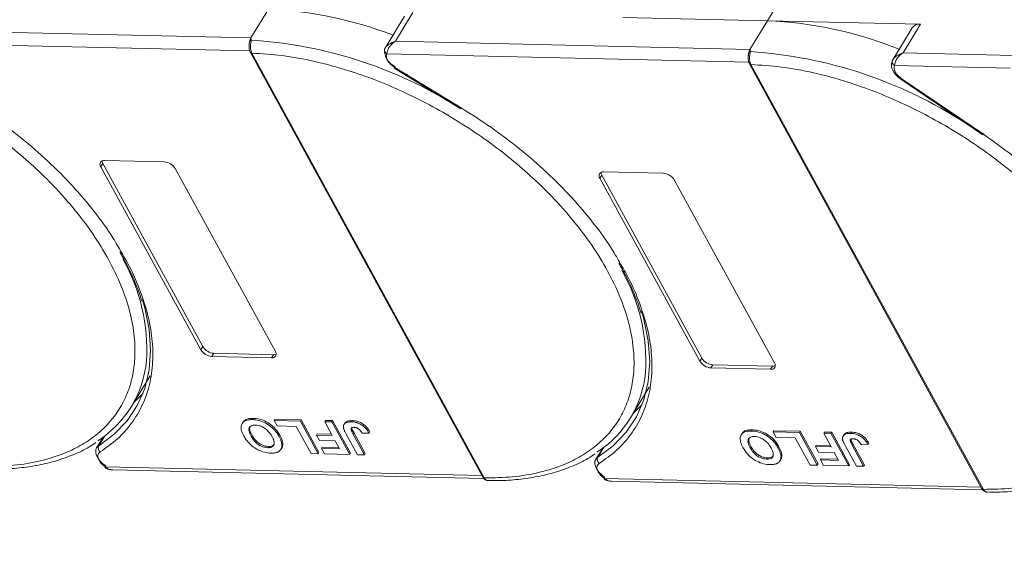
# Model space of a CAD drawing. Header units: millimetres. Extents: x 1675 to 3137, y 343 to 1376.
# Tile 74 of 84: x 2850 to 2945, y 1087 to 1139. Entities that reach past the tile are written whole.
import ezdxf

# ---------------------------------------------------------------- set-up
doc = ezdxf.new("R2010")
doc.units = ezdxf.units.MM
doc.linetypes.add('PHANTOM2', pattern=[31.75, 15.875, -3.175, 3.175, -3.175, 3.175, -3.175])

msp = doc.modelspace()

# ---------------------------------------------------------------- linework, layer by layer
at = {"color": 7, "linetype": 'Continuous', "lineweight": 15}
for p, q in [((2921.866, 1139.303), (2923.547, 1142.065)), ((2873.739, 1140.408), (2872.059, 1137.646)), ((2886.869, 1139.742), (2885.001, 1136.672)), ((2886.002, 1137.326), (2887.683, 1140.088)), ((2907.923, 1139.623), (2921.866, 1139.303)), ((2921.866, 1139.303), (2920.185, 1136.541)), ((2936.637, 1138.964), (2921.866, 1139.303)), ((2935.823, 1138.619), (2933.955, 1135.548)), ((2934.956, 1136.202), (2936.637, 1138.964)), ((2872.059, 1137.646), (2843.14, 1138.309)), ((2872.059, 1137.646), (2872.096, 1137.426)), ((2842.313, 1137.083), (2871.95, 1136.403)), ((2885.02, 1136.702), (2884.932, 1136.485)), ((2920.185, 1136.541), (2886.002, 1137.326)), ((2872.012, 1136.247), (2894.428, 1095.274)), ((2872.15, 1136.181), (2872.151, 1136.18)), ((2872.151, 1136.18), (2894.567, 1095.207)), ((2885.171, 1136.1), (2920.076, 1135.299)), ((2920.185, 1136.541), (2920.223, 1136.322)), ((2945.657, 1135.957), (2934.956, 1136.202)), ((2885.881, 1134.731), (2892.307, 1130.821)), ((2885.923, 1134.8), (2892.349, 1130.89)), ((2920.139, 1135.142), (2942.554, 1094.17)), ((2920.277, 1135.077), (2920.278, 1135.075)), ((2920.278, 1135.075), (2942.694, 1094.103)), ((2933.974, 1135.579), (2933.886, 1135.361)), ((2934.124, 1134.977), (2945.292, 1134.72)), ((2942.701, 1128.354), (2934.779, 1133.739)), ((2934.719, 1133.682), (2942.64, 1128.297)), ((2857.579, 1125.217), (2857.766, 1125.524)), ((2867.236, 1107.567), (2857.579, 1125.217)), ((2857.766, 1125.524), (2867.423, 1107.874)), ((2857.953, 1125.831), (2863.699, 1125.699)), ((2864.763, 1125.052), (2874.419, 1107.402)), ((2905.706, 1124.113), (2905.893, 1124.42)), ((2905.893, 1124.42), (2915.549, 1106.769)), ((2906.08, 1124.727), (2911.826, 1124.595)), ((2915.363, 1106.462), (2905.706, 1124.113)), ((2912.889, 1123.948), (2922.546, 1106.297)), ((2867.423, 1107.874), (2867.236, 1107.567)), ((2868.486, 1107.227), (2868.299, 1106.92)), ((2868.486, 1107.227), (2874.232, 1107.095)), ((2874.046, 1106.788), (2868.299, 1106.92)), ((2874.232, 1107.095), (2874.046, 1106.788)), ((2915.549, 1106.769), (2915.363, 1106.462)), ((2916.613, 1106.122), (2916.426, 1105.815)), ((2922.172, 1105.684), (2916.426, 1105.815)), ((2916.613, 1106.122), (2922.359, 1105.99)), ((2922.359, 1105.99), (2922.172, 1105.684)), ((2860.539, 1102.093), (2862.35, 1105.07)), ((2908.666, 1100.989), (2910.477, 1103.966)), ((2871.278, 1100.58), (2871.203, 1100.457)), ((2872.192, 1100.832), (2872.267, 1100.955)), ((2874.291, 1100.744), (2874.366, 1100.867)), ((2874.291, 1100.744), (2876.824, 1100.686)), ((2874.579, 1100.219), (2874.291, 1100.744)), ((2874.366, 1100.867), (2876.898, 1100.809)), ((2876.898, 1100.809), (2876.824, 1100.686)), ((2876.824, 1100.686), (2878.548, 1097.534)), ((2876.898, 1100.809), (2878.623, 1097.657)), ((2879.172, 1100.632), (2879.247, 1100.755)), ((2879.172, 1100.632), (2879.863, 1100.616)), ((2879.902, 1099.299), (2879.172, 1100.632)), ((2879.247, 1100.755), (2879.937, 1100.739)), ((2879.937, 1100.739), (2879.863, 1100.616)), ((2879.863, 1100.616), (2881.587, 1097.465)), ((2879.937, 1100.739), (2881.662, 1097.587)), ((2881.845, 1100.735), (2881.77, 1100.613)), ((2876.42, 1100.177), (2874.579, 1100.219)), ((2877.857, 1097.55), (2876.42, 1100.177)), ((2881.11, 1100.475), (2881.036, 1100.353)), ((2881.898, 1099.472), (2881.973, 1099.595)), ((2881.973, 1099.595), (2883.089, 1097.555)), ((2883.529, 1099.659), (2883.454, 1099.537)), ((2920.319, 1099.728), (2920.393, 1099.851)), ((2922.418, 1099.64), (2922.493, 1099.763)), ((2922.418, 1099.64), (2924.95, 1099.582)), ((2922.705, 1099.115), (2922.418, 1099.64)), ((2922.493, 1099.763), (2925.025, 1099.705)), ((2925.025, 1099.705), (2924.95, 1099.582)), ((2924.95, 1099.582), (2926.675, 1096.43)), ((2925.025, 1099.705), (2926.75, 1096.553)), ((2927.299, 1099.528), (2927.373, 1099.651)), ((2927.373, 1099.651), (2928.064, 1099.635)), ((2928.064, 1099.635), (2927.989, 1099.512)), ((2928.064, 1099.635), (2929.789, 1096.483)), ((2929.972, 1099.631), (2929.897, 1099.508)), ((2857.822, 1099.155), (2857.178, 1098.096)), ((2857.382, 1098.3), (2857.97, 1099.265)), ((2857.706, 1099.07), (2857.77, 1099.069)), ((2872.074, 1099.228), (2872.149, 1099.351)), ((2874.849, 1099.319), (2874.775, 1099.196)), ((2878.457, 1099.456), (2878.382, 1099.334)), ((2878.67, 1098.808), (2878.382, 1099.334)), ((2878.382, 1099.334), (2879.902, 1099.299)), ((2878.457, 1099.456), (2879.833, 1099.425)), ((2880.189, 1098.774), (2878.67, 1098.808)), ((2880.609, 1098.006), (2880.189, 1098.774)), ((2882.324, 1097.448), (2881.237, 1099.435)), ((2881.898, 1099.472), (2883.015, 1097.432)), ((2882.786, 1099.512), (2883.454, 1099.537)), ((2919.405, 1099.475), (2919.33, 1099.353)), ((2924.547, 1099.072), (2922.705, 1099.115)), ((2925.984, 1096.446), (2924.547, 1099.072)), ((2927.299, 1099.528), (2927.989, 1099.512)), ((2928.028, 1098.195), (2927.299, 1099.528)), ((2927.989, 1099.512), (2929.714, 1096.36)), ((2929.237, 1099.371), (2929.162, 1099.248)), ((2873.675, 1098.125), (2873.749, 1098.248)), ((2874.956, 1097.97), (2875.03, 1098.093)), ((2875.127, 1098.521), (2875.053, 1098.398)), ((2878.623, 1097.657), (2878.548, 1097.534)), ((2878.934, 1098.169), (2878.859, 1098.046)), ((2879.147, 1097.521), (2878.859, 1098.046)), ((2878.859, 1098.046), (2880.609, 1098.006)), ((2878.934, 1098.169), (2880.54, 1098.132)), ((2905.949, 1098.05), (2905.305, 1096.991)), ((2905.509, 1097.196), (2906.096, 1098.161)), ((2905.833, 1097.966), (2905.897, 1097.964)), ((2920.201, 1098.124), (2920.276, 1098.247)), ((2922.976, 1098.214), (2922.901, 1098.091)), ((2926.583, 1098.352), (2926.509, 1098.229)), ((2926.796, 1097.704), (2926.509, 1098.229)), ((2926.509, 1098.229), (2928.028, 1098.195)), ((2926.583, 1098.352), (2927.959, 1098.321)), ((2928.316, 1097.669), (2926.796, 1097.704)), ((2928.736, 1096.901), (2928.316, 1097.669)), ((2930.451, 1096.343), (2929.363, 1098.33)), ((2930.025, 1098.368), (2930.1, 1098.49)), ((2930.025, 1098.368), (2931.141, 1096.328)), ((2930.1, 1098.49), (2931.216, 1096.45)), ((2930.913, 1098.408), (2931.581, 1098.432)), ((2931.656, 1098.555), (2931.581, 1098.432)), ((2878.548, 1097.534), (2877.857, 1097.55)), ((2881.587, 1097.465), (2879.147, 1097.521)), ((2881.662, 1097.587), (2881.587, 1097.465)), ((2883.015, 1097.432), (2882.324, 1097.448)), ((2883.089, 1097.555), (2883.015, 1097.432)), ((2921.801, 1097.021), (2921.876, 1097.143)), ((2923.082, 1096.865), (2923.157, 1096.988)), ((2923.254, 1097.417), (2923.179, 1097.294)), ((2927.061, 1097.064), (2926.986, 1096.942)), ((2927.273, 1096.416), (2926.986, 1096.942)), ((2926.986, 1096.942), (2928.736, 1096.901)), ((2927.061, 1097.064), (2928.667, 1097.028)), ((2894.343, 1095.429), (2858.036, 1096.262)), ((2858.731, 1095.988), (2894.503, 1095.167)), ((2926.675, 1096.43), (2925.984, 1096.446)), ((2926.75, 1096.553), (2926.675, 1096.43)), ((2929.714, 1096.36), (2927.273, 1096.416)), ((2929.789, 1096.483), (2929.714, 1096.36)), ((2931.141, 1096.328), (2930.451, 1096.343)), ((2931.216, 1096.45), (2931.141, 1096.328)), ((2894.567, 1095.207), (2894.568, 1095.205)), ((2942.47, 1094.325), (2906.163, 1095.158)), ((2906.857, 1094.884), (2942.629, 1094.063)), ((2942.694, 1094.103), (2942.695, 1094.101))]:
    msp.add_line(p, q, dxfattribs=at)
at = {"color": 7, "linetype": 'Continuous', "lineweight": 15, "flags": 128}
for points in [[(2885.923, 1134.8), (2885.9, 1134.763), (2885.886, 1134.74), (2885.881, 1134.731), (2885.881, 1134.731)], [(2934.779, 1133.739), (2934.751, 1133.707), (2934.731, 1133.687), (2934.72, 1133.682), (2934.719, 1133.682)], [(2892.349, 1130.89), (2892.326, 1130.854), (2892.312, 1130.83), (2892.307, 1130.821), (2892.307, 1130.821)], [(2942.64, 1128.297), (2942.641, 1128.296), (2942.652, 1128.302), (2942.673, 1128.321), (2942.701, 1128.354)], [(2861.598, 1112.408), (2861.824, 1111.627), (2862.25, 1109.536), (2862.39, 1107.527), (2862.245, 1105.621), (2861.815, 1103.839), (2861.104, 1102.199), (2860.122, 1100.72), (2858.877, 1099.415), (2857.382, 1098.3)], [(2909.725, 1111.304), (2909.951, 1110.523), (2910.376, 1108.432), (2910.517, 1106.422), (2910.372, 1104.517), (2909.941, 1102.735), (2909.231, 1101.095), (2908.248, 1099.615), (2907.003, 1098.311), (2905.509, 1097.196)], [(2860.816, 1102.548), (2860.862, 1102.59), (2861.654, 1103.391)], [(2908.943, 1101.444), (2908.988, 1101.485), (2909.781, 1102.287)], [(2858.07, 1096.365), (2857.758, 1096.599), (2857.492, 1096.863), (2857.286, 1097.143), (2857.15, 1097.424), (2857.09, 1097.693), (2857.111, 1097.937), (2857.178, 1098.096)], [(2857.178, 1098.096), (2857.21, 1098.143), (2857.382, 1098.3)], [(2906.197, 1095.261), (2905.885, 1095.495), (2905.619, 1095.759), (2905.413, 1096.038), (2905.276, 1096.32), (2905.217, 1096.589), (2905.237, 1096.833), (2905.305, 1096.991)], [(2905.305, 1096.991), (2905.336, 1097.038), (2905.509, 1097.196)], [(2858.036, 1096.262), (2858.01, 1096.228), (2857.992, 1096.207), (2857.983, 1096.2), (2857.983, 1096.208), (2857.992, 1096.229), (2858.011, 1096.263), (2858.037, 1096.309), (2858.07, 1096.365)], [(2906.163, 1095.158), (2906.137, 1095.124), (2906.119, 1095.103), (2906.11, 1095.096), (2906.11, 1095.103), (2906.119, 1095.125), (2906.137, 1095.159), (2906.164, 1095.205), (2906.197, 1095.261)]]:
    msp.add_lwpolyline(points, dxfattribs=at)
at = {"color": 7, "linetype": 'Continuous', "lineweight": 15}
for centre, radius, start, end in [((2872.163, 1102.551), 37.889, 68.97091, 87.61491), ((2920.248, 1101.143), 38.194, 67.98449, 87.57254), ((2936.523, 1138.101), 0.871, 82.52877, 143.52648), ((2872.174, 1137.159), 0.278, 106.23049, 154.5199), ((2869.467, 1095.148), 42.36, 60.09182, 86.44113), ((2885.231, 1136.468), 0.299, 148.89078, 176.84469), ((2872.137, 1136.332), 0.152, 213.6444, 275.03728), ((2872.14, 1136.334), 0.155, 214.37766, 274.3082), ((2885.366, 1136.487), 0.433, 180.29447, 243.27622), ((2886.64, 1136.461), 1.705, 177.9781, 247.11934), ((2920.301, 1136.055), 0.278, 106.23049, 154.5199), ((2917.456, 1093.308), 43.103, 56.95033, 86.31967), ((2920.264, 1135.228), 0.152, 213.6444, 275.03728), ((2920.267, 1135.23), 0.155, 214.37766, 274.3082), ((2934.185, 1135.345), 0.299, 148.88767, 176.63251), ((2934.319, 1135.364), 0.433, 180.11929, 243.28633), ((2857.883, 1125.453), 0.384, 79.47957, 217.89689), ((2858.248, 1125.811), 0.561, 182.97477, 210.78742), ((2863.607, 1124.35), 1.352, 31.28833, 86.07738), ((2906.009, 1124.349), 0.384, 79.47957, 217.89689), ((2906.375, 1124.707), 0.561, 182.97477, 210.78742), ((2911.734, 1123.246), 1.352, 31.28833, 86.07738), ((2844.246, 1107.565), 17.77, 356.58108, 29.61611), ((2892.373, 1106.461), 17.77, 356.58108, 29.61611), ((2868.392, 1108.269), 1.352, 211.28833, 266.07738), ((2868.579, 1108.576), 1.352, 211.28833, 266.07738), ((2874.116, 1107.166), 0.384, 259.47957, 37.89689), ((2874.266, 1107.655), 0.561, 266.58142, 294.38722), ((2851.711, 1107.465), 10.318, 302.73279, 354.66622), ((2916.518, 1107.165), 1.352, 211.28833, 266.07738), ((2916.705, 1107.472), 1.352, 211.28833, 266.07738), ((2922.243, 1106.061), 0.384, 259.47957, 37.89689), ((2899.838, 1106.36), 10.318, 302.73279, 354.66622), ((2922.393, 1106.55), 0.561, 266.58142, 294.38722), ((2857.819, 1098.093), 0.483, 154.63164, 231.84459), ((2905.945, 1096.989), 0.483, 154.63164, 231.84459), ((2894.556, 1095.362), 0.155, 214.37766, 274.3082), ((2894.557, 1095.36), 0.155, 214.42362, 274.2689), ((2942.682, 1094.257), 0.155, 214.37766, 274.3082), ((2942.683, 1094.256), 0.155, 214.42362, 274.2689)]:
    msp.add_arc(centre, radius, start, end, dxfattribs=at)
at = {"color": 3, "linetype": 'PHANTOM2', "lineweight": 9, "ltscale": 1.030123}
msp.add_spline([(2848.285, 1200.451), (2858.858, 1166.214), (2835.193, 1121.403), (2845.766, 1087.166)], degree=3, dxfattribs=at)
at = {"color": 7, "linetype": 'Continuous', "lineweight": 15}
for points in [[(2871.923, 1137.279), (2871.939, 1137.347), (2871.971, 1137.483), (2872.03, 1137.591), (2872.059, 1137.646)], [(2885.171, 1136.1), (2885.143, 1136.008), (2885.088, 1135.823), (2885.19, 1135.592), (2885.241, 1135.476)], [(2920.049, 1136.174), (2920.066, 1136.243), (2920.098, 1136.379), (2920.156, 1136.487), (2920.185, 1136.541)], [(2885.241, 1135.476), (2885.324, 1135.35), (2885.491, 1135.099), (2885.779, 1134.9), (2885.923, 1134.8)], [(2857.417, 1096.899), (2857.493, 1096.782), (2857.646, 1096.549), (2857.906, 1096.358), (2858.036, 1096.262)], [(2905.544, 1095.794), (2905.62, 1095.678), (2905.772, 1095.445), (2906.033, 1095.254), (2906.163, 1095.158)]]:
    msp.add_open_spline(points, degree=3, dxfattribs=at)
for points, knots in [([(2871.899, 1137.097), (2871.889, 1136.96), (2871.872, 1136.748), (2871.92, 1136.449), (2871.98, 1136.316), (2872.011, 1136.248)], [0, 0, 0, 0, 0.472653, 0.733055, 1, 1, 1, 1]), ([(2871.901, 1137.013), (2871.902, 1137.084), (2871.903, 1137.175), (2871.919, 1137.261), (2871.923, 1137.279)], [0, 0, 0, 0, 0.789595, 1, 1, 1, 1]), ([(2872.096, 1137.426), (2872.088, 1137.39), (2872.071, 1137.309), (2872.041, 1137.16), (2872.019, 1136.99), (2872.01, 1136.785), (2872.024, 1136.572), (2872.071, 1136.355), (2872.122, 1136.243), (2872.15, 1136.181)], [0, 0, 0, 0, 0.1119973, 0.2448439, 0.3691679, 0.5008987, 0.6875333, 0.8281382, 1, 1, 1, 1]), ([(2884.975, 1136.623), (2885.014, 1136.687), (2885.101, 1136.827), (2885.424, 1137.105), (2885.776, 1137.239), (2886.002, 1137.326)], [0, 0, 0, 0, 0.227063, 0.501587, 1, 1, 1, 1]), ([(2886.002, 1137.326), (2885.885, 1137.244), (2885.65, 1137.081), (2885.378, 1136.75), (2885.196, 1136.395), (2885.179, 1136.194), (2885.171, 1136.1)], [0, 0, 0, 0, 0.251519, 0.501784, 0.765632, 1, 1, 1, 1]), ([(2872.151, 1136.18), (2873.115, 1136.12), (2875.072, 1135.999), (2878.218, 1135.42), (2881.251, 1134.6), (2884.095, 1133.598), (2886.703, 1132.493), (2889.294, 1131.208), (2892.681, 1129.268), (2895.878, 1127.038), (2898.771, 1124.606), (2900.948, 1122.532), (2903.052, 1120.207), (2904.964, 1117.675), (2906.51, 1115.162), (2907.71, 1112.657), (2908.555, 1110.149), (2908.973, 1107.864), (2909.039, 1105.838), (2908.835, 1104.073), (2908.367, 1102.414), (2907.385, 1100.376), (2905.893, 1098.651), (2903.953, 1097.3), (2902.148, 1096.404), (2899.947, 1095.704), (2897.362, 1095.257), (2895.49, 1095.223), (2894.567, 1095.207)], [0, 0, 0, 0, 0.038862, 0.078912, 0.120068, 0.152227, 0.184382, 0.217215, 0.250043, 0.315618, 0.347778, 0.379932, 0.421093, 0.461142, 0.5, 0.538863, 0.578912, 0.620068, 0.652227, 0.684382, 0.717215, 0.750043, 0.815618, 0.847778, 0.879932, 0.921093, 0.96114, 1, 1, 1, 1]), ([(2920.026, 1135.993), (2920.015, 1135.856), (2919.999, 1135.644), (2920.047, 1135.344), (2920.107, 1135.211), (2920.138, 1135.144)], [0, 0, 0, 0, 0.472653, 0.733055, 1, 1, 1, 1]), ([(2920.028, 1135.909), (2920.029, 1135.98), (2920.03, 1136.071), (2920.046, 1136.156), (2920.049, 1136.174)], [0, 0, 0, 0, 0.789595, 1, 1, 1, 1]), ([(2920.223, 1136.322), (2920.215, 1136.285), (2920.198, 1136.205), (2920.168, 1136.056), (2920.146, 1135.885), (2920.136, 1135.681), (2920.151, 1135.468), (2920.197, 1135.251), (2920.249, 1135.139), (2920.277, 1135.077)], [0, 0, 0, 0, 0.1119973, 0.2448439, 0.3691679, 0.5008987, 0.6875333, 0.8281382, 1, 1, 1, 1]), ([(2933.928, 1135.5), (2933.968, 1135.563), (2934.055, 1135.704), (2934.378, 1135.982), (2934.729, 1136.116), (2934.956, 1136.202)], [0, 0, 0, 0, 0.227063, 0.501587, 1, 1, 1, 1]), ([(2934.956, 1136.202), (2934.838, 1136.121), (2934.604, 1135.957), (2934.331, 1135.626), (2934.15, 1135.272), (2934.133, 1135.071), (2934.124, 1134.977)], [0, 0, 0, 0, 0.251519, 0.501784, 0.765632, 1, 1, 1, 1]), ([(2920.278, 1135.075), (2921.242, 1135.016), (2923.199, 1134.895), (2926.345, 1134.316), (2929.378, 1133.496), (2932.221, 1132.493), (2934.83, 1131.389), (2937.42, 1130.104), (2940.807, 1128.164), (2944.005, 1125.934), (2946.898, 1123.501), (2949.075, 1121.427), (2951.179, 1119.103), (2953.091, 1116.571), (2954.637, 1114.058), (2955.836, 1111.553), (2956.682, 1109.045), (2957.1, 1106.759), (2957.165, 1104.734), (2956.962, 1102.969), (2956.494, 1101.31), (2955.512, 1099.271), (2954.019, 1097.547), (2952.08, 1096.196), (2950.275, 1095.299), (2948.074, 1094.6), (2945.489, 1094.152), (2943.616, 1094.119), (2942.694, 1094.103)], [0, 0, 0, 0, 0.038862, 0.078912, 0.1200677, 0.1522272, 0.1843815, 0.2172151, 0.2500433, 0.3156185, 0.347778, 0.3799323, 0.4210926, 0.4611415, 0.5, 0.5388632, 0.578912, 0.6200677, 0.6522272, 0.6843815, 0.7172151, 0.7500433, 0.8156185, 0.847778, 0.8799323, 0.9210926, 0.9611404, 1, 1, 1, 1]), ([(2933.917, 1135.474), (2933.873, 1135.336), (2933.781, 1135.053), (2933.887, 1134.643), (2934.075, 1134.297), (2934.361, 1133.942), (2934.652, 1133.737), (2934.834, 1133.608)], [0, 0, 0, 0, 0.208, 0.427784, 0.580415, 0.736816, 1, 1, 1, 1]), ([(2934.779, 1133.739), (2934.66, 1133.831), (2934.412, 1134.021), (2934.164, 1134.368), (2934.048, 1134.71), (2934.099, 1134.89), (2934.124, 1134.977)], [0, 0, 0, 0, 0.241864, 0.5, 0.758136, 1, 1, 1, 1]), ([(2839.758, 1133.003), (2840.227, 1132.772), (2841.557, 1132.089), (2844.554, 1130.372), (2847.751, 1128.142), (2850.644, 1125.71), (2852.822, 1123.636), (2854.926, 1121.312), (2856.838, 1118.779), (2858.384, 1116.266), (2859.583, 1113.761), (2860.428, 1111.253), (2860.846, 1108.968), (2860.912, 1106.942), (2860.709, 1105.177), (2860.24, 1103.518), (2859.258, 1101.48), (2857.766, 1099.756), (2855.826, 1098.404), (2854.022, 1097.508), (2851.82, 1096.808), (2849.235, 1096.361), (2847.363, 1096.328), (2846.441, 1096.311)], [0.1995029, 0.1995029, 0.1995029, 0.1995029, 0.2172151, 0.2500433, 0.3156185, 0.347778, 0.3799323, 0.4210926, 0.4611415, 0.5, 0.5388632, 0.578912, 0.6200677, 0.6522272, 0.6843815, 0.7172151, 0.7500433, 0.8156185, 0.847778, 0.8799323, 0.9210926, 0.9611404, 1, 1, 1, 1]), ([(2844.222, 1131.994), (2845.197, 1131.376), (2847.148, 1130.138), (2849.906, 1128.041), (2852.503, 1125.789), (2854.889, 1123.39), (2856.988, 1120.904), (2858.569, 1118.739), (2859.313, 1117.415), (2859.581, 1116.939)], [0, 0, 0, 0, 0.149567, 0.299144, 0.452293, 0.606501, 0.760709, 0.913858, 1, 1, 1, 1]), ([(2892.349, 1130.89), (2893.324, 1130.271), (2895.274, 1129.034), (2898.033, 1126.937), (2900.63, 1124.685), (2903.016, 1122.286), (2905.115, 1119.8), (2906.696, 1117.635), (2907.44, 1116.311), (2907.708, 1115.834)], [0, 0, 0, 0, 0.149567, 0.299144, 0.452293, 0.606501, 0.760709, 0.913858, 1, 1, 1, 1]), ([(2955.846, 1114.708), (2955.179, 1115.809), (2953.739, 1118.187), (2950.666, 1121.744), (2946.965, 1125.271), (2944.115, 1127.331), (2942.701, 1128.354)], [0, 0, 0, 0, 0.2241567, 0.4840874, 0.7440182, 1, 1, 1, 1]), ([(2859.581, 1116.939), (2859.792, 1116.588), (2860.497, 1115.409), (2861.356, 1113.412), (2862.152, 1110.987), (2862.577, 1108.622), (2862.646, 1106.345), (2862.334, 1104.192), (2861.65, 1102.214), (2860.604, 1100.463), (2859.254, 1098.93), (2858.098, 1098.119), (2857.52, 1097.713)], [0, 0, 0, 0, 0.044474, 0.14937, 0.254252, 0.359148, 0.466545, 0.574685, 0.682825, 0.790222, 0.895108, 1, 1, 1, 1]), ([(2859.409, 1117.025), (2859.638, 1116.625), (2860.2, 1115.641), (2860.893, 1114.085), (2861.378, 1112.877), (2861.542, 1112.264), (2861.556, 1112.212)], [0, 0, 0, 0, 0.246456, 0.605605, 0.966644, 1, 1, 1, 1]), ([(2907.708, 1115.834), (2907.918, 1115.483), (2908.624, 1114.305), (2909.483, 1112.308), (2910.279, 1109.883), (2910.704, 1107.518), (2910.773, 1105.241), (2910.461, 1103.087), (2909.776, 1101.11), (2908.731, 1099.358), (2907.381, 1097.826), (2906.225, 1097.015), (2905.647, 1096.609)], [0, 0, 0, 0, 0.044474, 0.14937, 0.254252, 0.359148, 0.466545, 0.574685, 0.682825, 0.790222, 0.895108, 1, 1, 1, 1]), ([(2907.536, 1115.921), (2907.765, 1115.521), (2908.327, 1114.537), (2909.019, 1112.981), (2909.505, 1111.773), (2909.669, 1111.16), (2909.683, 1111.108)], [0, 0, 0, 0, 0.246456, 0.605605, 0.966644, 1, 1, 1, 1]), ([(2871.375, 1099.259), (2871.332, 1099.343), (2871.201, 1099.597), (2871.082, 1099.998), (2871.135, 1100.409), (2871.386, 1100.694), (2871.768, 1100.825), (2872.064, 1100.83), (2872.192, 1100.832)], [0, 0, 0, 0, 0.101888, 0.307343, 0.492963, 0.678647, 0.860791, 1, 1, 1, 1]), ([(2871.293, 1100.57), (2871.35, 1100.651), (2871.477, 1100.834), (2871.845, 1100.946), (2872.139, 1100.953), (2872.267, 1100.955)], [0, 0, 0, 0, 0.315977, 0.703684, 1, 1, 1, 1]), ([(2872.192, 1100.832), (2872.289, 1100.827), (2872.584, 1100.812), (2873.124, 1100.681), (2873.739, 1100.363), (2874.289, 1099.908), (2874.599, 1099.505), (2874.743, 1099.251), (2874.775, 1099.196)], [0, 0, 0, 0, 0.102171, 0.30922, 0.51365, 0.692275, 0.932413, 1, 1, 1, 1]), ([(2872.267, 1100.955), (2872.364, 1100.95), (2872.659, 1100.935), (2873.199, 1100.804), (2873.814, 1100.486), (2874.364, 1100.031), (2874.674, 1099.627), (2874.818, 1099.374), (2874.849, 1099.319)], [0, 0, 0, 0, 0.102171, 0.30922, 0.51365, 0.692275, 0.932413, 1, 1, 1, 1]), ([(2880.987, 1100.032), (2880.983, 1100.11), (2880.975, 1100.265), (2881.089, 1100.451), (2881.337, 1100.6), (2881.607, 1100.608), (2881.77, 1100.613)], [0, 0, 0, 0, 0.20646, 0.413515, 0.645211, 1, 1, 1, 1]), ([(2881.122, 1100.469), (2881.137, 1100.499), (2881.185, 1100.599), (2881.418, 1100.719), (2881.684, 1100.729), (2881.845, 1100.735)], [0, 0, 0, 0, 0.148382, 0.484821, 1, 1, 1, 1]), ([(2881.77, 1100.613), (2881.868, 1100.607), (2882.091, 1100.594), (2882.471, 1100.485), (2882.841, 1100.273), (2883.199, 1099.95), (2883.354, 1099.699), (2883.454, 1099.537)], [0, 0, 0, 0, 0.155292, 0.353145, 0.543243, 0.704067, 1, 1, 1, 1]), ([(2881.845, 1100.735), (2881.943, 1100.73), (2882.166, 1100.717), (2882.546, 1100.608), (2882.916, 1100.396), (2883.274, 1100.072), (2883.429, 1099.822), (2883.529, 1099.659)], [0, 0, 0, 0, 0.155292, 0.353145, 0.543243, 0.704067, 1, 1, 1, 1]), ([(2872.074, 1099.228), (2872.031, 1099.312), (2871.91, 1099.549), (2871.831, 1099.876), (2871.935, 1100.135), (2872.126, 1100.274), (2872.335, 1100.307), (2872.458, 1100.307), (2872.481, 1100.307)], [0, 0, 0, 0, 0.15859, 0.447239, 0.620381, 0.793575, 0.961295, 1, 1, 1, 1]), ([(2872.149, 1099.351), (2872.107, 1099.435), (2871.987, 1099.671), (2871.897, 1099.987), (2871.983, 1100.151), (2872.01, 1100.203)], [0, 0, 0, 0, 0.271027, 0.764321, 1, 1, 1, 1]), ([(2872.481, 1100.307), (2872.581, 1100.299), (2872.781, 1100.283), (2873.117, 1100.162), (2873.453, 1099.968), (2873.802, 1099.653), (2873.99, 1099.379), (2874.085, 1099.209), (2874.095, 1099.191)], [0, 0, 0, 0, 0.15971, 0.320429, 0.491074, 0.67705, 0.96629, 1, 1, 1, 1]), ([(2881.237, 1099.435), (2881.214, 1099.477), (2881.169, 1099.561), (2881.114, 1099.674), (2881.069, 1099.774), (2881.036, 1099.861), (2881.005, 1099.948), (2880.993, 1100.004), (2880.987, 1100.032)], [0, 0, 0, 0, 0.2082698, 0.416707, 0.5614806, 0.7065734, 0.8528245, 1, 1, 1, 1]), ([(2881.898, 1099.472), (2881.854, 1099.556), (2881.778, 1099.701), (2881.717, 1099.876), (2881.721, 1099.988), (2881.772, 1100.047), (2881.869, 1100.085), (2881.958, 1100.087), (2882.013, 1100.088)], [0, 0, 0, 0, 0.292027, 0.504854, 0.613905, 0.723685, 0.829816, 1, 1, 1, 1]), ([(2881.803, 1100.003), (2881.804, 1099.996), (2881.81, 1099.871), (2881.894, 1099.729), (2881.973, 1099.595)], [0, 0, 0, 0, 0.057952, 1, 1, 1, 1]), ([(2882.013, 1100.088), (2882.043, 1100.087), (2882.105, 1100.083), (2882.195, 1100.062), (2882.278, 1100.032), (2882.349, 1099.996), (2882.416, 1099.954), (2882.457, 1099.922), (2882.478, 1099.906)], [0, 0, 0, 0, 0.202387, 0.410907, 0.557829, 0.709472, 0.853224, 1, 1, 1, 1]), ([(2882.478, 1099.906), (2882.504, 1099.883), (2882.557, 1099.835), (2882.617, 1099.763), (2882.667, 1099.696), (2882.709, 1099.635), (2882.749, 1099.574), (2882.774, 1099.532), (2882.786, 1099.512)], [0, 0, 0, 0, 0.1938055, 0.3931273, 0.5440688, 0.6954121, 0.8476129, 1, 1, 1, 1]), ([(2919.502, 1098.155), (2919.458, 1098.239), (2919.327, 1098.493), (2919.208, 1098.894), (2919.261, 1099.305), (2919.513, 1099.589), (2919.894, 1099.721), (2920.19, 1099.726), (2920.319, 1099.728)], [0, 0, 0, 0, 0.101888, 0.307343, 0.492963, 0.678647, 0.860791, 1, 1, 1, 1]), ([(2919.419, 1099.465), (2919.476, 1099.547), (2919.603, 1099.729), (2919.971, 1099.842), (2920.266, 1099.848), (2920.393, 1099.851)], [0, 0, 0, 0, 0.315977, 0.703684, 1, 1, 1, 1]), ([(2920.319, 1099.728), (2920.416, 1099.723), (2920.711, 1099.708), (2921.251, 1099.577), (2921.866, 1099.258), (2922.416, 1098.804), (2922.726, 1098.4), (2922.87, 1098.147), (2922.901, 1098.091)], [0, 0, 0, 0, 0.102171, 0.30922, 0.51365, 0.692275, 0.932413, 1, 1, 1, 1]), ([(2920.393, 1099.851), (2920.491, 1099.846), (2920.785, 1099.831), (2921.325, 1099.7), (2921.941, 1099.381), (2922.491, 1098.927), (2922.8, 1098.523), (2922.944, 1098.27), (2922.976, 1098.214)], [0, 0, 0, 0, 0.102171, 0.30922, 0.51365, 0.692275, 0.932413, 1, 1, 1, 1]), ([(2929.249, 1099.364), (2929.263, 1099.395), (2929.312, 1099.495), (2929.544, 1099.615), (2929.811, 1099.625), (2929.972, 1099.631)], [0, 0, 0, 0, 0.148382, 0.484821, 1, 1, 1, 1]), ([(2929.972, 1099.631), (2930.07, 1099.625), (2930.293, 1099.612), (2930.673, 1099.503), (2931.043, 1099.292), (2931.4, 1098.968), (2931.555, 1098.717), (2931.656, 1098.555)], [0, 0, 0, 0, 0.155292, 0.353145, 0.543243, 0.704067, 1, 1, 1, 1]), ([(2846.784, 1096.064), (2847.125, 1096.056), (2848.139, 1096.032), (2849.743, 1096.152), (2851.586, 1096.419), (2853.329, 1096.845), (2854.954, 1097.432), (2856.22, 1098.023), (2856.879, 1098.475), (2857.096, 1098.623)], [0, 0, 0, 0, 0.083579, 0.248214, 0.413815, 0.580411, 0.748174, 0.91744, 1, 1, 1, 1]), ([(2873.971, 1097.599), (2873.873, 1097.604), (2873.579, 1097.62), (2873.041, 1097.753), (2872.429, 1098.07), (2871.878, 1098.523), (2871.56, 1098.936), (2871.411, 1099.197), (2871.375, 1099.259)], [0, 0, 0, 0, 0.101398, 0.306996, 0.506144, 0.685262, 0.924557, 1, 1, 1, 1]), ([(2873.675, 1098.125), (2873.575, 1098.132), (2873.375, 1098.147), (2873.042, 1098.26), (2872.719, 1098.447), (2872.389, 1098.742), (2872.196, 1099.013), (2872.094, 1099.194), (2872.074, 1099.228)], [0, 0, 0, 0, 0.160292, 0.321922, 0.490761, 0.657569, 0.933883, 1, 1, 1, 1]), ([(2873.749, 1098.248), (2873.65, 1098.255), (2873.45, 1098.27), (2873.116, 1098.383), (2872.793, 1098.57), (2872.463, 1098.865), (2872.27, 1099.136), (2872.169, 1099.316), (2872.149, 1099.351)], [0, 0, 0, 0, 0.160292, 0.321922, 0.490761, 0.657569, 0.933883, 1, 1, 1, 1]), ([(2874.095, 1099.191), (2874.139, 1099.107), (2874.248, 1098.894), (2874.328, 1098.595), (2874.266, 1098.338), (2874.097, 1098.183), (2873.878, 1098.127), (2873.726, 1098.125), (2873.675, 1098.125)], [0, 0, 0, 0, 0.1586166, 0.4008637, 0.5730594, 0.7454856, 0.9129852, 1, 1, 1, 1]), ([(2874.775, 1099.196), (2874.797, 1099.154), (2874.843, 1099.07), (2874.903, 1098.939), (2874.96, 1098.805), (2875.006, 1098.667), (2875.04, 1098.53), (2875.049, 1098.442), (2875.053, 1098.398)], [0, 0, 0, 0, 0.15395, 0.308181, 0.478699, 0.649961, 0.824203, 1, 1, 1, 1]), ([(2874.849, 1099.319), (2874.872, 1099.277), (2874.917, 1099.192), (2874.978, 1099.062), (2875.034, 1098.928), (2875.08, 1098.79), (2875.115, 1098.653), (2875.123, 1098.565), (2875.127, 1098.521)], [0, 0, 0, 0, 0.15395, 0.308181, 0.478699, 0.649961, 0.824203, 1, 1, 1, 1]), ([(2920.201, 1098.124), (2920.158, 1098.208), (2920.037, 1098.445), (2919.957, 1098.772), (2920.061, 1099.031), (2920.253, 1099.169), (2920.461, 1099.203), (2920.584, 1099.203), (2920.608, 1099.203)], [0, 0, 0, 0, 0.15859, 0.447239, 0.620381, 0.793575, 0.961295, 1, 1, 1, 1]), ([(2920.276, 1098.247), (2920.233, 1098.33), (2920.114, 1098.566), (2920.024, 1098.883), (2920.109, 1099.046), (2920.137, 1099.099)], [0, 0, 0, 0, 0.271027, 0.764321, 1, 1, 1, 1]), ([(2920.608, 1099.203), (2920.708, 1099.195), (2920.908, 1099.179), (2921.244, 1099.058), (2921.58, 1098.863), (2921.929, 1098.548), (2922.116, 1098.275), (2922.212, 1098.104), (2922.222, 1098.086)], [0, 0, 0, 0, 0.15971, 0.320429, 0.491074, 0.67705, 0.96629, 1, 1, 1, 1]), ([(2929.114, 1098.928), (2929.11, 1099.005), (2929.102, 1099.16), (2929.216, 1099.346), (2929.464, 1099.495), (2929.734, 1099.503), (2929.897, 1099.508)], [0, 0, 0, 0, 0.20646, 0.413515, 0.645211, 1, 1, 1, 1]), ([(2929.363, 1098.33), (2929.341, 1098.372), (2929.296, 1098.456), (2929.24, 1098.57), (2929.195, 1098.67), (2929.162, 1098.756), (2929.131, 1098.843), (2929.12, 1098.9), (2929.114, 1098.928)], [0, 0, 0, 0, 0.2082698, 0.416707, 0.5614806, 0.7065734, 0.8528245, 1, 1, 1, 1]), ([(2930.025, 1098.368), (2929.981, 1098.452), (2929.905, 1098.597), (2929.844, 1098.772), (2929.847, 1098.884), (2929.899, 1098.943), (2929.996, 1098.981), (2930.085, 1098.983), (2930.14, 1098.984)], [0, 0, 0, 0, 0.292027, 0.504854, 0.613905, 0.723685, 0.829816, 1, 1, 1, 1]), ([(2929.897, 1099.508), (2929.995, 1099.503), (2930.218, 1099.489), (2930.598, 1099.38), (2930.968, 1099.169), (2931.326, 1098.845), (2931.481, 1098.595), (2931.581, 1098.432)], [0, 0, 0, 0, 0.155292, 0.353145, 0.543243, 0.704067, 1, 1, 1, 1]), ([(2929.93, 1098.899), (2929.93, 1098.892), (2929.937, 1098.766), (2930.021, 1098.624), (2930.1, 1098.49)], [0, 0, 0, 0, 0.057952, 1, 1, 1, 1]), ([(2930.14, 1098.984), (2930.17, 1098.982), (2930.231, 1098.979), (2930.322, 1098.957), (2930.404, 1098.927), (2930.475, 1098.891), (2930.543, 1098.85), (2930.584, 1098.818), (2930.604, 1098.802)], [0, 0, 0, 0, 0.202387, 0.410907, 0.557829, 0.709472, 0.853224, 1, 1, 1, 1]), ([(2930.604, 1098.802), (2930.631, 1098.778), (2930.684, 1098.73), (2930.743, 1098.658), (2930.794, 1098.592), (2930.836, 1098.531), (2930.875, 1098.469), (2930.9, 1098.428), (2930.913, 1098.408)], [0, 0, 0, 0, 0.1938055, 0.3931273, 0.5440688, 0.6954121, 0.8476129, 1, 1, 1, 1]), ([(2857.52, 1097.713), (2857.466, 1097.67), (2857.357, 1097.581), (2857.291, 1097.381), (2857.302, 1097.149), (2857.379, 1096.981), (2857.417, 1096.899)], [0, 0, 0, 0, 0.245513, 0.5, 0.754487, 1, 1, 1, 1]), ([(2874.318, 1098.469), (2874.27, 1098.413), (2874.175, 1098.302), (2873.952, 1098.25), (2873.801, 1098.248), (2873.749, 1098.248)], [0, 0, 0, 0, 0.398189, 0.794249, 1, 1, 1, 1]), ([(2874.66, 1097.706), (2874.624, 1097.691), (2874.552, 1097.662), (2874.436, 1097.634), (2874.322, 1097.615), (2874.21, 1097.604), (2874.093, 1097.598), (2874.011, 1097.599), (2873.971, 1097.599)], [0, 0, 0, 0, 0.185429, 0.37219, 0.527708, 0.683877, 0.841678, 1, 1, 1, 1]), ([(2875.053, 1098.398), (2875.051, 1098.324), (2875.048, 1098.174), (2874.955, 1097.933), (2874.812, 1097.779), (2874.676, 1097.714), (2874.66, 1097.706)], [0, 0, 0, 0, 0.250896, 0.502166, 0.940512, 1, 1, 1, 1]), ([(2875.127, 1098.521), (2875.124, 1098.448), (2875.116, 1098.301), (2875.085, 1098.152), (2875.031, 1098.1), (2875.026, 1098.096)], [0, 0, 0, 0, 0.478395, 0.957504, 1, 1, 1, 1]), ([(2922.097, 1096.495), (2922, 1096.5), (2921.705, 1096.515), (2921.168, 1096.649), (2920.556, 1096.966), (2920.005, 1097.419), (2919.686, 1097.832), (2919.538, 1098.093), (2919.502, 1098.155)], [0, 0, 0, 0, 0.101398, 0.306996, 0.506144, 0.685262, 0.924557, 1, 1, 1, 1]), ([(2921.801, 1097.021), (2921.702, 1097.028), (2921.502, 1097.043), (2921.168, 1097.156), (2920.845, 1097.343), (2920.515, 1097.638), (2920.322, 1097.909), (2920.221, 1098.089), (2920.201, 1098.124)], [0, 0, 0, 0, 0.160292, 0.321922, 0.490761, 0.657569, 0.933883, 1, 1, 1, 1]), ([(2921.876, 1097.143), (2921.777, 1097.151), (2921.577, 1097.166), (2921.243, 1097.279), (2920.92, 1097.465), (2920.59, 1097.76), (2920.397, 1098.032), (2920.295, 1098.212), (2920.276, 1098.247)], [0, 0, 0, 0, 0.160292, 0.321922, 0.490761, 0.657569, 0.933883, 1, 1, 1, 1]), ([(2922.222, 1098.086), (2922.265, 1098.002), (2922.374, 1097.79), (2922.454, 1097.491), (2922.393, 1097.234), (2922.223, 1097.079), (2922.004, 1097.022), (2921.853, 1097.021), (2921.801, 1097.021)], [0, 0, 0, 0, 0.1586166, 0.4008637, 0.5730594, 0.7454856, 0.9129852, 1, 1, 1, 1]), ([(2922.901, 1098.091), (2922.924, 1098.049), (2922.969, 1097.965), (2923.03, 1097.835), (2923.086, 1097.701), (2923.132, 1097.563), (2923.167, 1097.426), (2923.175, 1097.338), (2923.179, 1097.294)], [0, 0, 0, 0, 0.15395, 0.308181, 0.478699, 0.649961, 0.824203, 1, 1, 1, 1]), ([(2922.976, 1098.214), (2922.999, 1098.172), (2923.044, 1098.088), (2923.105, 1097.958), (2923.161, 1097.824), (2923.207, 1097.686), (2923.242, 1097.549), (2923.25, 1097.461), (2923.254, 1097.417)], [0, 0, 0, 0, 0.15395, 0.308181, 0.478699, 0.649961, 0.824203, 1, 1, 1, 1]), ([(2894.911, 1094.959), (2895.252, 1094.951), (2896.266, 1094.927), (2897.87, 1095.048), (2899.713, 1095.315), (2901.456, 1095.74), (2903.08, 1096.328), (2904.346, 1096.919), (2905.006, 1097.371), (2905.222, 1097.519)], [0, 0, 0, 0, 0.083579, 0.248214, 0.413815, 0.580411, 0.748174, 0.91744, 1, 1, 1, 1]), ([(2922.444, 1097.365), (2922.397, 1097.309), (2922.301, 1097.198), (2922.078, 1097.146), (2921.928, 1097.144), (2921.876, 1097.143)], [0, 0, 0, 0, 0.398189, 0.794249, 1, 1, 1, 1]), ([(2923.179, 1097.294), (2923.178, 1097.219), (2923.174, 1097.07), (2923.081, 1096.829), (2922.938, 1096.674), (2922.803, 1096.609), (2922.787, 1096.602)], [0, 0, 0, 0, 0.250896, 0.502166, 0.940512, 1, 1, 1, 1]), ([(2923.254, 1097.417), (2923.25, 1097.343), (2923.243, 1097.197), (2923.212, 1097.048), (2923.157, 1096.996), (2923.153, 1096.991)], [0, 0, 0, 0, 0.478395, 0.957504, 1, 1, 1, 1]), ([(2857.983, 1096.201), (2858.107, 1096.136), (2858.343, 1096.015), (2858.606, 1095.997), (2858.729, 1095.988)], [0, 0, 0, 0, 0.529898, 1, 1, 1, 1]), ([(2858.036, 1096.262), (2858.138, 1096.184), (2858.343, 1096.026), (2858.601, 1096.005), (2858.731, 1095.994)], [0, 0, 0, 0, 0.493587, 1, 1, 1, 1]), ([(2905.647, 1096.609), (2905.593, 1096.565), (2905.483, 1096.477), (2905.418, 1096.277), (2905.428, 1096.044), (2905.506, 1095.877), (2905.544, 1095.794)], [0, 0, 0, 0, 0.245513, 0.5, 0.754487, 1, 1, 1, 1]), ([(2922.787, 1096.602), (2922.751, 1096.587), (2922.679, 1096.557), (2922.563, 1096.53), (2922.449, 1096.511), (2922.336, 1096.499), (2922.219, 1096.494), (2922.138, 1096.495), (2922.097, 1096.495)], [0, 0, 0, 0, 0.185429, 0.37219, 0.527708, 0.683877, 0.841678, 1, 1, 1, 1]), ([(2943.037, 1093.855), (2943.379, 1093.847), (2944.393, 1093.823), (2945.996, 1093.944), (2947.839, 1094.211), (2949.582, 1094.636), (2951.207, 1095.223), (2952.473, 1095.815), (2953.133, 1096.266), (2953.349, 1096.414)], [0, 0, 0, 0, 0.083579, 0.248214, 0.413815, 0.580411, 0.748174, 0.91744, 1, 1, 1, 1]), ([(2894.449, 1095.244), (2894.473, 1095.207), (2894.528, 1095.122), (2894.644, 1095.026), (2894.781, 1094.955), (2894.874, 1094.946), (2894.92, 1094.941)], [0, 0, 0, 0, 0.201167, 0.464796, 0.732527, 1, 1, 1, 1]), ([(2894.568, 1095.205), (2894.602, 1095.153), (2894.665, 1095.058), (2894.784, 1094.966), (2894.865, 1094.952), (2894.909, 1094.944)], [0, 0, 0, 0, 0.35488, 0.645234, 1, 1, 1, 1]), ([(2906.109, 1095.096), (2906.234, 1095.032), (2906.47, 1094.911), (2906.733, 1094.893), (2906.856, 1094.884)], [0, 0, 0, 0, 0.529898, 1, 1, 1, 1]), ([(2906.163, 1095.158), (2906.265, 1095.08), (2906.47, 1094.921), (2906.728, 1094.901), (2906.858, 1094.89)], [0, 0, 0, 0, 0.493587, 1, 1, 1, 1]), ([(2942.556, 1094.168), (2942.585, 1094.121), (2942.646, 1094.025), (2942.77, 1093.921), (2942.908, 1093.851), (2943, 1093.842), (2943.047, 1093.837)], [0, 0, 0, 0, 0.242484, 0.492478, 0.746362, 1, 1, 1, 1]), ([(2942.695, 1094.101), (2942.729, 1094.049), (2942.791, 1093.954), (2942.91, 1093.861), (2942.991, 1093.848), (2943.036, 1093.84)], [0, 0, 0, 0, 0.35488, 0.645234, 1, 1, 1, 1])]:
    msp.add_open_spline(points, degree=3, knots=knots, dxfattribs=at)

doc.saveas('drawing.dxf')
